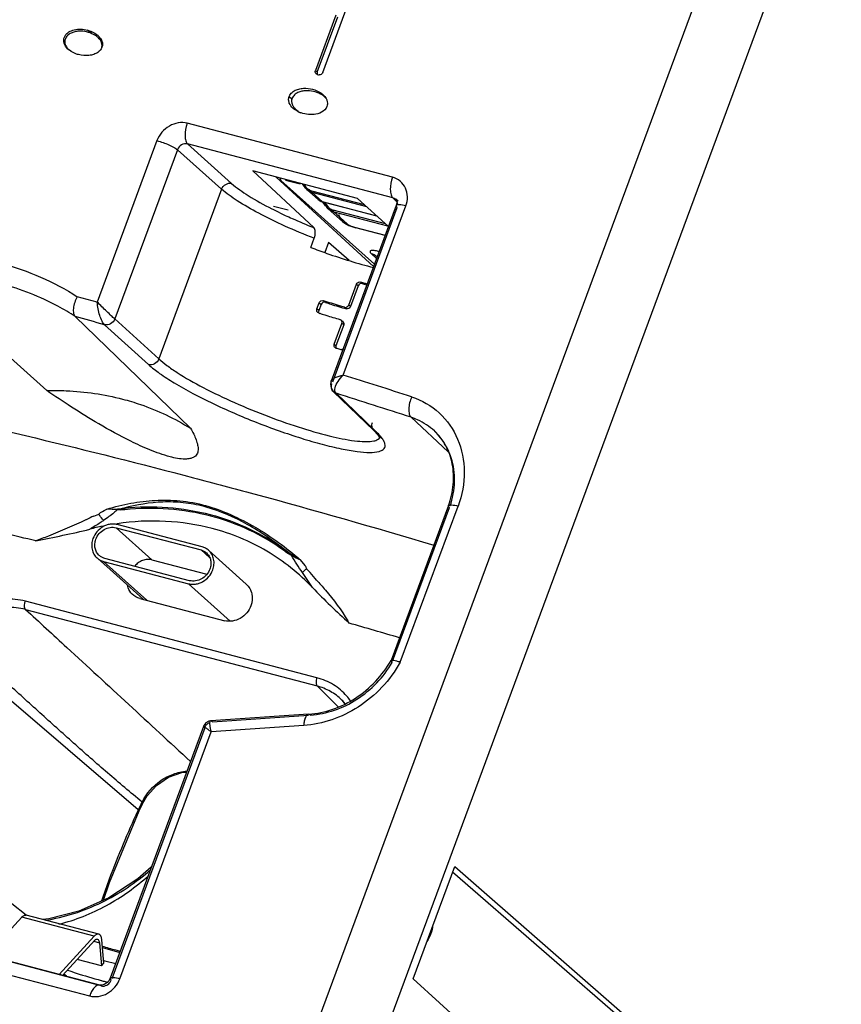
# Model space of a CAD drawing. Header units: inches. Extents: x 0 to 17, y 0 to 11.
# Tile 26 of 35: x 14.5 to 15.4, y 4.7 to 5.8. Entities that reach past the tile are written whole.
import ezdxf

# ---------------------------------------------------------------- set-up
doc = ezdxf.new("R2010")
doc.units = ezdxf.units.IN
doc.header["$LTSCALE"] = 0.935
doc.header["$MEASUREMENT"] = 0
doc.layers.get('0').update_dxf_attribs({"linetype": 'CONTINUOUS'})

msp = doc.modelspace()

# ---------------------------------------------------------------- linework, layer by layer
at = {"color": 6, "linetype": 'Continuous'}
for p, q in [((15.6573, 6.8921), (14.7917, 4.5528)), ((15.73, 6.8597), (14.8505, 4.4826)), ((14.8275, 5.7562), (14.8819, 5.9033)), ((14.8431, 5.8239), (14.8189, 5.7585)), ((14.8211, 5.7566), (14.8453, 5.822)), ((14.5542, 5.8023), (14.5494, 5.8063)), ((14.5581, 5.8027), (14.5613, 5.8003)), ((14.5262, 5.7838), (14.5245, 5.7857)), ((14.5301, 5.781), (14.5275, 5.7828)), ((14.8211, 5.7566), (14.8189, 5.7585)), ((14.821, 5.7539), (14.8198, 5.7546)), ((14.821, 5.7539), (14.8227, 5.7535)), ((14.8246, 5.7535), (14.8231, 5.7534)), ((14.7878, 5.7278), (14.7911, 5.7249)), ((14.8273, 5.7304), (14.8298, 5.7279)), ((14.8298, 5.7279), (14.8311, 5.7261)), ((14.9101, 5.6322), (14.6673, 5.696)), ((14.6315, 5.6755), (14.5608, 5.4845)), ((14.6556, 5.6648), (14.5815, 5.4645)), ((14.7079, 5.618), (14.6556, 5.6648)), ((14.6676, 5.6716), (14.7198, 5.6249)), ((14.9104, 5.6078), (14.6676, 5.6716)), ((14.8686, 5.6072), (14.7447, 5.6397)), ((14.8168, 5.5727), (14.7447, 5.6397)), ((14.7725, 5.6324), (14.8877, 5.5268)), ((14.7786, 5.6268), (14.777, 5.6312)), ((14.8887, 5.5295), (14.778, 5.6285)), ((14.7836, 5.6289), (14.8008, 5.6244)), ((14.7079, 5.618), (14.6337, 5.4173)), ((14.803, 5.6244), (14.8039, 5.6232)), ((14.8033, 5.6244), (14.8063, 5.6201)), ((14.8039, 5.6232), (14.8077, 5.6187)), ((14.805, 5.6237), (14.8077, 5.6204)), ((14.8068, 5.6196), (14.8086, 5.6178)), ((14.8077, 5.6187), (14.8086, 5.6178)), ((14.8086, 5.6178), (14.822, 5.6058)), ((14.8087, 5.6177), (14.8105, 5.6163)), ((14.812, 5.6154), (14.815, 5.6141)), ((14.8141, 5.6163), (14.8766, 5.5999)), ((14.8143, 5.6154), (14.8141, 5.6163)), ((14.815, 5.6141), (14.8143, 5.6154)), ((14.8796, 5.5972), (14.815, 5.6141)), ((14.815, 5.6141), (14.8273, 5.6032)), ((14.8208, 5.6072), (14.822, 5.6058)), ((14.822, 5.6058), (14.8257, 5.6036)), ((14.822, 5.6058), (14.8233, 5.6048)), ((14.8233, 5.6048), (14.8242, 5.6043)), ((14.8242, 5.6043), (14.8266, 5.6034)), ((14.8257, 5.6036), (14.8278, 5.6029)), ((14.8686, 5.6072), (14.9052, 5.5738)), ((14.9149, 5.6036), (14.9104, 5.6078)), ((14.9138, 5.606), (14.9138, 5.606)), ((14.9167, 5.6039), (14.9141, 5.6063)), ((14.9155, 5.6036), (14.9143, 5.6054)), ((14.7691, 5.594), (14.7832, 5.5871)), ((14.7694, 5.5981), (14.7865, 5.5936)), ((14.8915, 5.5863), (14.8273, 5.6032)), ((14.8278, 5.6029), (14.8273, 5.6032)), ((14.8276, 5.603), (14.8293, 5.6005)), ((14.8917, 5.5861), (14.8278, 5.6029)), ((14.8308, 5.5985), (14.8282, 5.6024)), ((14.8292, 5.6026), (14.831, 5.6002)), ((14.8293, 5.6005), (14.833, 5.596)), ((14.831, 5.6002), (14.8335, 5.5974)), ((14.8341, 5.595), (14.8324, 5.5967)), ((14.833, 5.596), (14.8341, 5.595)), ((14.8509, 5.58), (14.8341, 5.595)), ((14.8356, 5.5938), (14.8341, 5.595)), ((14.8405, 5.5914), (14.8374, 5.5926)), ((14.9144, 5.5987), (14.8375, 5.391)), ((14.8393, 5.3903), (14.9156, 5.5965)), ((14.8396, 5.5935), (14.9014, 5.5773)), ((14.8398, 5.5926), (14.8396, 5.5935)), ((14.8405, 5.5914), (14.8398, 5.5926)), ((14.8518, 5.3982), (14.9258, 5.5982)), ((14.8405, 5.5914), (14.9043, 5.5746)), ((14.8566, 5.5769), (14.8405, 5.5914)), ((14.8602, 5.5748), (14.8625, 5.5739)), ((14.8642, 5.573), (14.8666, 5.5723)), ((14.865, 5.5732), (14.9014, 5.5636)), ((14.865, 5.5732), (14.8666, 5.5723)), ((14.9012, 5.5632), (14.8666, 5.5723)), ((14.8134, 5.5491), (14.8175, 5.56)), ((14.8344, 5.5552), (14.8299, 5.5432)), ((14.8589, 5.5336), (14.8344, 5.5552)), ((14.8851, 5.5417), (14.8912, 5.5362)), ((14.8915, 5.5383), (14.8915, 5.5383)), ((14.5012, 5.3798), (14.3498, 5.5159)), ((14.8582, 5.481), (14.8673, 5.5056)), ((14.8694, 5.5037), (14.8603, 5.4791)), ((14.8673, 5.5056), (14.8694, 5.5037)), ((14.8742, 5.5063), (14.8721, 5.5082)), ((14.5608, 5.4845), (14.5371, 5.4909)), ((14.8206, 5.4764), (14.8232, 5.4836)), ((14.8228, 5.4744), (14.8206, 5.4764)), ((14.8255, 5.4817), (14.8228, 5.4744)), ((14.8232, 5.4836), (14.8255, 5.4817)), ((14.8306, 5.4841), (14.8284, 5.486)), ((14.8554, 5.4765), (14.8533, 5.4784)), ((14.8603, 5.4791), (14.8582, 5.481)), ((14.5348, 5.4673), (14.6712, 5.3352)), ((14.5815, 5.4645), (14.6337, 5.4173)), ((14.8231, 5.4715), (14.8216, 5.4723)), ((14.8231, 5.4715), (14.8241, 5.4711)), ((14.8493, 5.4631), (14.8479, 5.4639)), ((14.6216, 5.4105), (14.5695, 5.4577)), ((14.8411, 5.4347), (14.8501, 5.4592)), ((14.8523, 5.4574), (14.8432, 5.4328)), ((14.8501, 5.4621), (14.8495, 5.4629)), ((14.8501, 5.462), (14.8514, 5.4612)), ((14.8523, 5.4574), (14.8501, 5.4592)), ((14.8503, 5.4622), (14.8514, 5.4613)), ((14.8432, 5.4328), (14.8411, 5.4347)), ((14.8432, 5.4301), (14.8419, 5.4309)), ((14.8513, 5.4283), (14.8501, 5.4283)), ((14.8375, 5.391), (14.8375, 5.391)), ((14.8433, 5.3766), (14.8402, 5.3784)), ((14.8881, 5.3324), (14.8402, 5.3784)), ((14.8433, 5.3766), (14.8887, 5.333)), ((14.932, 5.3482), (14.9759, 5.3072)), ((14.8912, 5.3306), (14.8881, 5.3324)), ((14.8887, 5.333), (14.8912, 5.3306)), ((14.9762, 5.2438), (14.9083, 5.0603)), ((14.9192, 5.0583), (14.9876, 5.2432)), ((14.5569, 5.2314), (14.5628, 5.2335)), ((14.5721, 5.2396), (14.5846, 5.2398)), ((14.5846, 5.2387), (14.5721, 5.2396)), ((14.5846, 5.2398), (14.5846, 5.2387)), ((14.5923, 5.2408), (14.5933, 5.2388)), ((14.9101, 5.0596), (14.9774, 5.2415)), ((14.5844, 5.2223), (14.5839, 5.2222)), ((14.5845, 5.2214), (14.5839, 5.2213)), ((14.7901, 5.1858), (14.7837, 5.1905)), ((14.801, 5.1795), (14.7901, 5.1858)), ((14.7901, 5.1858), (14.7905, 5.1846)), ((14.801, 5.1795), (14.8064, 5.1728)), ((14.8154, 5.1467), (14.8035, 5.1644)), ((14.8083, 5.1689), (14.8128, 5.1645)), ((14.8207, 5.04), (14.4758, 5.1306)), ((14.6112, 5.1339), (14.7116, 5.1075)), ((14.476, 5.1209), (14.8208, 5.0303)), ((14.6094, 4.8837), (14.3823, 5.0785)), ((14.9083, 5.0604), (14.9083, 5.0603)), ((14.8208, 5.0303), (14.8456, 5.0058)), ((14.8208, 5.0303), (14.8456, 5.0058)), ((14.8501, 5.0136), (14.85, 5.0137)), ((14.85, 5.0137), (14.8535, 5.009)), ((14.8108, 4.9969), (14.6951, 4.989)), ((14.697, 4.988), (14.8108, 4.9958)), ((14.8132, 4.9959), (14.8108, 4.9969)), ((14.6864, 4.9825), (14.5761, 4.6846)), ((14.6879, 4.9809), (14.578, 4.6839)), ((14.5876, 4.684), (14.6956, 4.976)), ((14.6864, 4.9825), (14.6879, 4.9809)), ((14.805, 4.9835), (14.6956, 4.976)), ((14.4768, 4.7592), (14.3138, 4.8871)), ((14.6091, 4.8829), (14.6094, 4.8837)), ((14.6091, 4.8829), (14.6094, 4.8837)), ((14.6147, 4.8917), (14.6147, 4.8917)), ((14.9344, 4.6837), (14.9836, 4.8167)), ((14.9836, 4.8167), (15.4404, 4.418)), ((15.4284, 4.4212), (14.9811, 4.8101)), ((14.5639, 4.6764), (14.321, 4.7401)), ((14.5637, 4.6759), (14.3227, 4.7393)), ((14.3089, 4.7273), (14.5518, 4.6636)), ((14.5672, 4.7208), (14.5877, 4.7151)), ((14.5686, 4.7056), (14.5697, 4.7053)), ((14.5697, 4.7053), (14.5827, 4.7018)), ((14.5215, 4.6898), (14.5245, 4.6872)), ((14.5243, 4.6867), (14.5245, 4.6872)), ((15.3867, 4.2728), (14.9344, 4.6837)), ((14.5655, 4.6755), (14.5639, 4.6764))]:
    msp.add_line(p, q, dxfattribs=at)
at = {"color": 7, "linetype": 'Continuous'}
for p, q in [((14.5594, 5.7994), (14.5566, 5.8011)), ((14.5625, 5.7969), (14.5661, 5.7938)), ((14.8315, 5.7254), (14.8293, 5.7276)), ((14.7938, 5.7143), (14.7955, 5.7125)), ((14.7983, 5.71), (14.7955, 5.7125)), ((14.6849, 5.1948), (14.5845, 5.2212)), ((14.5831, 5.2176), (14.6836, 5.1912)), ((14.6255, 5.1795), (14.5831, 5.2176)), ((14.6836, 5.1912), (14.694, 5.1818)), ((14.737, 5.1509), (14.6927, 5.1907)), ((14.6151, 5.1329), (14.5606, 5.1818)), ((14.5683, 5.1777), (14.6687, 5.1513)), ((14.6195, 5.1317), (14.5683, 5.1777)), ((14.6701, 5.1549), (14.5697, 5.1813)), ((14.6255, 5.1795), (14.6905, 5.1625)), ((14.7181, 5.107), (14.6687, 5.1513)), ((14.43, 4.7115), (14.4715, 4.7568)), ((14.5573, 4.7342), (14.4715, 4.7568)), ((14.5626, 4.7366), (14.4767, 4.7592)), ((14.5573, 4.7342), (14.5159, 4.689)), ((14.5611, 4.7309), (14.5619, 4.7304)), ((14.564, 4.7358), (14.5626, 4.7366)), ((14.5688, 4.7024), (14.5663, 4.7298)), ((14.5198, 4.6879), (14.5578, 4.7294)), ((14.5568, 4.7283), (14.5634, 4.7266)), ((14.5634, 4.7266), (14.5659, 4.6992)), ((14.5659, 4.6992), (14.5371, 4.7068)), ((14.5659, 4.6992), (14.5688, 4.7024))]:
    msp.add_line(p, q, dxfattribs=at)
at = {"color": 6, "linetype": 'Continuous'}
for points in [[(14.9138, 5.606), (14.9141, 5.6056), (14.9148, 5.6041), (14.915, 5.6015), (14.9144, 5.5987)], [(14.8509, 5.58), (14.8536, 5.5779), (14.8584, 5.5752), (14.8642, 5.573)], [(14.8375, 5.391), (14.8368, 5.3876), (14.8374, 5.3828), (14.8398, 5.3788), (14.8402, 5.3784)], [(14.8881, 5.3324), (14.8926, 5.3276), (14.895, 5.324), (14.8952, 5.3235)], [(14.6951, 4.989), (14.6929, 4.9886), (14.6893, 4.9867), (14.6868, 4.9835), (14.6864, 4.9825)], [(14.6147, 4.8917), (14.6199, 4.9002), (14.6311, 4.9127), (14.6451, 4.9223), (14.6607, 4.9279), (14.6663, 4.9283)], [(14.5683, 4.777), (14.5753, 4.7978), (14.6103, 4.8824)], [(14.6103, 4.8824), (14.6111, 4.884), (14.6142, 4.8907), (14.6147, 4.8917)], [(14.6248, 4.8161), (14.6088, 4.802), (14.5745, 4.7798), (14.539, 4.764), (14.5036, 4.7547), (14.4965, 4.754)], [(14.5761, 4.6846), (14.5748, 4.6819), (14.5723, 4.6791), (14.5692, 4.6771), (14.5661, 4.6762), (14.5639, 4.6764)]]:
    msp.add_lwpolyline(points, dxfattribs=at)
at = {"color": 7, "linetype": 'Continuous'}
msp.add_arc((14.5459, 5.7803), 0.0235, 49.313, 54.6689, dxfattribs=at)
at = {"color": 6, "linetype": 'Continuous'}
for centre, radius, start, end in [((14.547, 5.7837), 0.0219, 45.3895, 49.3917), ((14.5415, 5.8004), 0.0225, 227.283, 229.5574), ((14.5423, 5.8013), 0.0238, 229.5533, 231.38), ((14.8218, 5.7569), 0.00303, 221.5804, 228.8067), ((14.8236, 5.7566), 0.00324, 255.3284, 261.7822), ((14.8077, 5.7306), 0.0227, 227.2987, 229.6478), ((14.8126, 5.7379), 0.0315, 242.8802, 246.593), ((14.8271, 5.6378), 0.0273, 220.2825, 221.8723), ((14.8197, 5.6295), 0.0161, 235.3188, 241.5417), ((14.9087, 5.6006), 0.00745, 40.2342, 46.4516), ((14.9783, 6.0093), 0.4651, 243.0479, 243.2718), ((14.8317, 5.6199), 0.0173, 252.9987, 255.2898), ((14.8558, 5.6177), 0.0314, 217.4973, 219.7077), ((14.8529, 5.6153), 0.0277, 219.719, 222.123), ((14.8453, 5.6071), 0.0165, 233.9359, 241.2486), ((14.8736, 5.6056), 0.0336, 250.7984, 255.2195), ((14.88, 5.4858), 0.0602, 76.4799, 78.1645), ((15.0173, 6.0447), 0.5558, 254.8561, 255.347), ((15.0268, 6.0708), 0.5847, 254.8739, 255.1081), ((15.0226, 6.055), 0.5684, 255.1076, 255.4324), ((15.012, 6.0246), 0.535, 255.3485, 255.6003), ((11.6464, -5.04), 10.8971, 74.44034, 74.62965), ((14.8242, 5.4753), 0.00394, 221.3964, 228.4824), ((15.0424, 6.1427), 0.7061, 251.9889, 252.1209), ((14.8471, 5.4607), 0.00324, 41.7438, 48.5493), ((14.8493, 5.4588), 0.00324, 41.1707, 48.5206), ((14.844, 5.4332), 0.00317, 221.0946, 228.5236), ((14.9884, 5.9666), 0.5558, 254.8561, 255.347), ((14.9831, 5.9465), 0.535, 255.3485, 255.6003), ((12.5807, -1.8431), 7.5891, 71.94632, 72.58695), ((12.2342, -2.9284), 8.7052, 71.94636, 72.55935), ((14.8639, 5.2985), 0.042, 37.6831, 39.134), ((14.9096, 5.2786), 0.0731, 34.5685, 46.8184), ((14.9089, 5.2782), 0.0739, 32.3022, 34.5727), ((14.6422, 5.0711), 0.1773, 74.5186, 75.3228), ((14.6561, 5.0079), 0.2445, 113.9174, 116.3304), ((14.6301, 4.9126), 0.3131, 101.6065, 104.4193), ((14.6333, 4.9853), 0.2532, 53.4599, 54.129), ((14.6624, 5.033), 0.1997, 37.7735, 41.154), ((14.2105, 4.6475), 0.7933, 35.1885, 35.4111), ((12.4707, -3.2373), 8.677, 73.61579, 74.02481), ((14.807, 4.9706), 0.0609, 39.5182, 44.9454), ((14.8033, 4.9724), 0.0699, 35.3688, 41.0603), ((14.8129, 4.7952), 0.2218, 153.8338, 154.0524), ((15.1815, 4.623), 0.6286, 155.1887, 155.5065), ((14.9358, 4.7366), 0.3579, 154.6383, 155.1891), ((14.8454, 4.7795), 0.2579, 154.0626, 154.6297), ((14.7157, 5.234), 0.5722, 254.8006, 255.2809), ((14.7097, 5.2113), 0.5487, 255.2822, 255.5949)]:
    msp.add_arc(centre, radius, start, end, dxfattribs=at)
for points, knots in [([(14.5228, 5.7997), (14.525, 5.8033), (14.5319, 5.8069), (14.5414, 5.8077), (14.5468, 5.807), (14.5494, 5.8063)], [0, 0, 0, 0, 0.444165, 0.715637, 1, 1, 1, 1]), ([(14.5494, 5.8063), (14.5502, 5.8061), (14.5532, 5.8052), (14.5561, 5.8039), (14.5581, 5.8027)], [0, 0, 0, 0, 0.25676, 1, 1, 1, 1]), ([(14.5245, 5.7857), (14.5228, 5.7877), (14.5203, 5.7924), (14.5215, 5.7977), (14.5228, 5.7997)], [0, 0, 0, 0, 0.52553, 1, 1, 1, 1]), ([(14.5654, 5.7954), (14.5661, 5.7941), (14.5672, 5.7913), (14.567, 5.7869), (14.565, 5.7828), (14.5614, 5.7796), (14.5566, 5.7773), (14.5489, 5.7757), (14.5427, 5.7762), (14.5387, 5.7773)], [0, 0, 0, 0, 0.10971, 0.212054, 0.316013, 0.429832, 0.557339, 0.697961, 1, 1, 1, 1]), ([(14.5624, 5.7993), (14.5627, 5.799), (14.5638, 5.7978), (14.5648, 5.7965), (14.5654, 5.7954)], [0, 0, 0, 0, 0.260903, 1, 1, 1, 1]), ([(14.5387, 5.7773), (14.5379, 5.7775), (14.5349, 5.7784), (14.532, 5.7797), (14.5301, 5.781)], [0, 0, 0, 0, 0.25676, 1, 1, 1, 1]), ([(14.7878, 5.7278), (14.7885, 5.7297), (14.791, 5.733), (14.7962, 5.7359), (14.8018, 5.7374), (14.8092, 5.7378), (14.8182, 5.7362), (14.8247, 5.7327), (14.8273, 5.7304)], [0, 0, 0, 0, 0.132969, 0.265392, 0.394262, 0.519942, 0.763319, 1, 1, 1, 1]), ([(14.7923, 5.714), (14.7905, 5.7156), (14.7881, 5.7188), (14.7869, 5.7238), (14.7873, 5.7265), (14.7878, 5.7278)], [0, 0, 0, 0, 0.484572, 0.736521, 1, 1, 1, 1]), ([(14.8325, 5.723), (14.8327, 5.7225), (14.8333, 5.7202), (14.8331, 5.7177), (14.8324, 5.7161)], [0, 0, 0, 0, 0.24424, 1, 1, 1, 1]), ([(14.8324, 5.7161), (14.8314, 5.7131), (14.8264, 5.7084), (14.8174, 5.7061), (14.8084, 5.7063), (14.8027, 5.7079), (14.8001, 5.709)], [0, 0, 0, 0, 0.260087, 0.51514, 0.761058, 1, 1, 1, 1]), ([(14.6673, 5.696), (14.6639, 5.6969), (14.6564, 5.6972), (14.6457, 5.6933), (14.6368, 5.6859), (14.6328, 5.6791), (14.6315, 5.6755)], [0, 0, 0, 0, 0.237287, 0.486552, 0.743548, 1, 1, 1, 1]), ([(14.6673, 5.696), (14.6656, 5.6913), (14.6642, 5.6842), (14.665, 5.6758), (14.6666, 5.6725), (14.6676, 5.6716)], [0, 0, 0, 0, 0.58766, 0.834232, 1, 1, 1, 1]), ([(14.6315, 5.6755), (14.6363, 5.6742), (14.6432, 5.6718), (14.6511, 5.6679), (14.6544, 5.6658), (14.6556, 5.6648)], [0, 0, 0, 0, 0.562931, 0.824084, 1, 1, 1, 1]), ([(14.6676, 5.6716), (14.6653, 5.6722), (14.6599, 5.6713), (14.6565, 5.6672), (14.6556, 5.6648)], [0, 0, 0, 0, 0.487509, 1, 1, 1, 1]), ([(14.9101, 5.6322), (14.9084, 5.6276), (14.907, 5.6204), (14.9078, 5.612), (14.9094, 5.6087), (14.9104, 5.6078)], [0, 0, 0, 0, 0.58766, 0.834232, 1, 1, 1, 1]), ([(14.9258, 5.5982), (14.9271, 5.6017), (14.9284, 5.609), (14.9261, 5.6196), (14.9197, 5.6281), (14.9134, 5.6313), (14.9101, 5.6322)], [0, 0, 0, 0, 0.264046, 0.515101, 0.757147, 1, 1, 1, 1]), ([(14.7079, 5.618), (14.7088, 5.6204), (14.7122, 5.6245), (14.7175, 5.6255), (14.7198, 5.6249)], [0, 0, 0, 0, 0.515469, 1, 1, 1, 1]), ([(14.8175, 5.56), (14.8058, 5.5645), (14.7836, 5.5737), (14.7531, 5.5885), (14.7279, 5.6029), (14.7136, 5.613), (14.7079, 5.618)], [0, 0, 0, 0, 0.30134, 0.579505, 0.817061, 1, 1, 1, 1]), ([(14.7198, 5.6249), (14.7259, 5.6195), (14.7415, 5.6087), (14.7579, 5.5996), (14.7675, 5.5948)], [0, 0, 0, 0, 0.431126, 1, 1, 1, 1]), ([(14.8109, 5.6177), (14.8112, 5.6176), (14.8122, 5.617), (14.8133, 5.6165), (14.8141, 5.6163)], [0, 0, 0, 0, 0.260592, 1, 1, 1, 1]), ([(14.8204, 5.6093), (14.8204, 5.6092), (14.8202, 5.6084), (14.8205, 5.6077), (14.8208, 5.6072)], [0, 0, 0, 0, 0.198034, 1, 1, 1, 1]), ([(14.8364, 5.595), (14.8372, 5.5945), (14.8382, 5.5939), (14.8393, 5.5936), (14.8396, 5.5935)], [0, 0, 0, 0, 0.759784, 1, 1, 1, 1]), ([(14.9144, 5.5987), (14.9143, 5.5986), (14.9143, 5.5977), (14.9151, 5.597), (14.9156, 5.5965)], [0, 0, 0, 0, 0.177348, 1, 1, 1, 1]), ([(14.9258, 5.5982), (14.9233, 5.5989), (14.9198, 5.5996), (14.916, 5.5997), (14.9145, 5.5992), (14.9144, 5.5987)], [0, 0, 0, 0, 0.669732, 0.886, 1, 1, 1, 1]), ([(14.7832, 5.5871), (14.7859, 5.5859), (14.797, 5.5808), (14.8083, 5.5761), (14.8168, 5.5727)], [0, 0, 0, 0, 0.243774, 1, 1, 1, 1]), ([(14.8175, 5.56), (14.8184, 5.5625), (14.8192, 5.5668), (14.8181, 5.5715), (14.8168, 5.5727)], [0, 0, 0, 0, 0.600439, 1, 1, 1, 1]), ([(14.8566, 5.5769), (14.8568, 5.5768), (14.8579, 5.5759), (14.8592, 5.5753), (14.8602, 5.5748)], [0, 0, 0, 0, 0.185069, 1, 1, 1, 1]), ([(14.8134, 5.5491), (14.8197, 5.5467), (14.8441, 5.5378), (14.8689, 5.5301), (14.8876, 5.5254)], [0, 0, 0, 0, 0.258954, 1, 1, 1, 1]), ([(14.8924, 5.5447), (14.8914, 5.5449), (14.8897, 5.5452), (14.8874, 5.5455), (14.8856, 5.5455), (14.8843, 5.5453), (14.8834, 5.5447), (14.8834, 5.5437), (14.8841, 5.5427), (14.8847, 5.5421), (14.8851, 5.5417)], [0, 0, 0, 0, 0.224545, 0.411422, 0.556327, 0.658873, 0.726582, 0.78789, 0.875496, 1, 1, 1, 1]), ([(14.3468, 5.5409), (14.3805, 5.5422), (14.4476, 5.5357), (14.5096, 5.5086), (14.5371, 5.4909)], [0, 0, 0, 0, 0.507392, 1, 1, 1, 1]), ([(14.5348, 5.4673), (14.5282, 5.4717), (14.5008, 5.488), (14.4707, 5.4998), (14.4475, 5.5059)], [0, 0, 0, 0, 0.24851, 1, 1, 1, 1]), ([(14.8673, 5.5056), (14.8676, 5.5065), (14.869, 5.5082), (14.8712, 5.5085), (14.8721, 5.5082)], [0, 0, 0, 0, 0.511507, 1, 1, 1, 1]), ([(14.8742, 5.5063), (14.8733, 5.5066), (14.8711, 5.5063), (14.8697, 5.5046), (14.8694, 5.5037)], [0, 0, 0, 0, 0.488574, 1, 1, 1, 1]), ([(14.5371, 5.4909), (14.5348, 5.4866), (14.5324, 5.4799), (14.5324, 5.4716), (14.5337, 5.4683), (14.5348, 5.4673)], [0, 0, 0, 0, 0.592744, 0.827911, 1, 1, 1, 1]), ([(14.5695, 5.4577), (14.5682, 5.4589), (14.566, 5.4626), (14.5636, 5.469), (14.5617, 5.4766), (14.5611, 5.4819), (14.5608, 5.4845)], [0, 0, 0, 0, 0.184075, 0.438153, 0.721616, 1, 1, 1, 1]), ([(14.5815, 5.4645), (14.5801, 5.4658), (14.577, 5.4687), (14.57, 5.4753), (14.5644, 5.4807), (14.5608, 5.4845)], [0, 0, 0, 0, 0.191429, 0.451747, 1, 1, 1, 1]), ([(14.8232, 5.4836), (14.8236, 5.4846), (14.8252, 5.4863), (14.8275, 5.4863), (14.8284, 5.486)], [0, 0, 0, 0, 0.498743, 1, 1, 1, 1]), ([(14.8306, 5.4841), (14.8297, 5.4844), (14.8274, 5.4843), (14.8258, 5.4826), (14.8255, 5.4817)], [0, 0, 0, 0, 0.501054, 1, 1, 1, 1]), ([(14.8533, 5.4784), (14.8513, 5.479), (14.8429, 5.4814), (14.8347, 5.484), (14.8284, 5.486)], [0, 0, 0, 0, 0.244866, 1, 1, 1, 1]), ([(14.8306, 5.4841), (14.8327, 5.4834), (14.841, 5.4807), (14.8492, 5.4783), (14.8554, 5.4765)], [0, 0, 0, 0, 0.254575, 1, 1, 1, 1]), ([(14.8533, 5.4784), (14.8543, 5.4781), (14.8564, 5.4784), (14.8578, 5.4801), (14.8582, 5.481)], [0, 0, 0, 0, 0.490929, 1, 1, 1, 1]), ([(14.8603, 5.4791), (14.86, 5.4782), (14.8586, 5.4765), (14.8564, 5.4762), (14.8554, 5.4765)], [0, 0, 0, 0, 0.509448, 1, 1, 1, 1]), ([(14.5815, 5.4645), (14.5806, 5.4622), (14.5772, 5.458), (14.5718, 5.4571), (14.5695, 5.4577)], [0, 0, 0, 0, 0.5159, 1, 1, 1, 1]), ([(14.8256, 5.4706), (14.8275, 5.47), (14.8349, 5.4677), (14.8424, 5.4655), (14.8479, 5.4639)], [0, 0, 0, 0, 0.254343, 1, 1, 1, 1]), ([(14.6337, 5.4173), (14.6328, 5.4149), (14.6293, 5.4108), (14.6239, 5.4099), (14.6216, 5.4105)], [0, 0, 0, 0, 0.515673, 1, 1, 1, 1]), ([(14.6337, 5.4173), (14.6367, 5.4146), (14.6437, 5.409), (14.6609, 5.3972), (14.6875, 5.3822), (14.7238, 5.3649), (14.7631, 5.3488), (14.802, 5.3353), (14.837, 5.3254), (14.8625, 5.3203), (14.8786, 5.3192), (14.8851, 5.3196), (14.8878, 5.3202)], [0, 0, 0, 0, 0.044331, 0.097478, 0.226255, 0.376154, 0.534634, 0.688187, 0.823746, 0.930144, 0.969887, 1, 1, 1, 1]), ([(14.6216, 5.4105), (14.6257, 5.4068), (14.6356, 5.3992), (14.6601, 5.3834), (14.6981, 5.3636), (14.7399, 5.3455), (14.7755, 5.3322), (14.8015, 5.3235), (14.826, 5.3163), (14.848, 5.311), (14.8669, 5.3076), (14.8819, 5.3063), (14.892, 5.3069), (14.8976, 5.3089), (14.9002, 5.3109), (14.9015, 5.3137), (14.9012, 5.317), (14.8997, 5.3205), (14.8981, 5.3229), (14.8971, 5.3241)], [0, 0, 0, 0, 0.052482, 0.117439, 0.276554, 0.457491, 0.548776, 0.636541, 0.717889, 0.790159, 0.8511, 0.899037, 0.93314, 0.945336, 0.955055, 0.963708, 0.973203, 0.98504, 1, 1, 1, 1]), ([(14.8375, 5.391), (14.8378, 5.3919), (14.8393, 5.3935), (14.8441, 5.3963), (14.8486, 5.3975), (14.8518, 5.3982)], [0, 0, 0, 0, 0.166265, 0.39361, 1, 1, 1, 1]), ([(14.8422, 5.3831), (14.8428, 5.3858), (14.8456, 5.3913), (14.8495, 5.3959), (14.8518, 5.3982)], [0, 0, 0, 0, 0.458615, 1, 1, 1, 1]), ([(14.1733, 5.3932), (14.2154, 5.3846), (14.3834, 5.3495), (14.5504, 5.3094), (14.6748, 5.2767)], [0, 0, 0, 0, 0.250571, 1, 1, 1, 1]), ([(14.8384, 5.3878), (14.838, 5.3882), (14.8372, 5.3892), (14.8373, 5.3905), (14.8375, 5.391)], [0, 0, 0, 0, 0.521241, 1, 1, 1, 1]), ([(14.8402, 5.3784), (14.839, 5.3795), (14.8374, 5.3827), (14.8378, 5.3862), (14.8384, 5.3878)], [0, 0, 0, 0, 0.484659, 1, 1, 1, 1]), ([(14.842, 5.3791), (14.8419, 5.3794), (14.8418, 5.3808), (14.8419, 5.3821), (14.8422, 5.3831)], [0, 0, 0, 0, 0.225307, 1, 1, 1, 1]), ([(14.5012, 5.3798), (14.5088, 5.38), (14.5389, 5.3798), (14.569, 5.3754), (14.5907, 5.3697)], [0, 0, 0, 0, 0.2535, 1, 1, 1, 1]), ([(14.6469, 5.3015), (14.6387, 5.3036), (14.623, 5.3093), (14.5948, 5.3223), (14.5639, 5.3393), (14.531, 5.3596), (14.5108, 5.3732), (14.5012, 5.3798)], [0, 0, 0, 0, 0.1525, 0.300483, 0.560399, 0.789606, 1, 1, 1, 1]), ([(14.8433, 5.3766), (14.8428, 5.3771), (14.8422, 5.3779), (14.842, 5.3789), (14.842, 5.3791)], [0, 0, 0, 0, 0.735058, 1, 1, 1, 1]), ([(14.9326, 5.3723), (14.9307, 5.3678), (14.9289, 5.3609), (14.9295, 5.3525), (14.9309, 5.3492), (14.932, 5.3482)], [0, 0, 0, 0, 0.589526, 0.826729, 1, 1, 1, 1]), ([(14.9326, 5.3723), (14.9446, 5.3684), (14.9673, 5.3554), (14.9898, 5.3229), (14.9975, 5.2832), (14.9924, 5.2561), (14.9876, 5.2432)], [0, 0, 0, 0, 0.242037, 0.484378, 0.735927, 1, 1, 1, 1]), ([(14.5907, 5.3697), (14.5979, 5.3679), (14.6259, 5.3594), (14.6526, 5.3468), (14.6711, 5.3352)], [0, 0, 0, 0, 0.252474, 1, 1, 1, 1]), ([(14.9596, 5.332), (14.9537, 5.3374), (14.9446, 5.3435), (14.9346, 5.3474), (14.932, 5.3482)], [0, 0, 0, 0, 0.747297, 1, 1, 1, 1]), ([(14.8881, 5.3324), (14.8869, 5.3336), (14.8853, 5.3368), (14.8857, 5.3403), (14.8863, 5.3419)], [0, 0, 0, 0, 0.50106, 1, 1, 1, 1]), ([(14.6712, 5.3352), (14.6725, 5.3329), (14.6749, 5.3285), (14.6778, 5.3219), (14.6797, 5.3156), (14.6804, 5.3098), (14.6793, 5.3051), (14.6769, 5.3021), (14.674, 5.3002), (14.6699, 5.299), (14.6606, 5.2983), (14.6527, 5.2999), (14.6469, 5.3015)], [0, 0, 0, 0, 0.118012, 0.226793, 0.325116, 0.412497, 0.492182, 0.533903, 0.582115, 0.643478, 0.727018, 1, 1, 1, 1]), ([(14.8878, 5.3202), (14.8886, 5.3204), (14.8913, 5.3211), (14.894, 5.3225), (14.895, 5.3241)], [0, 0, 0, 0, 0.309572, 1, 1, 1, 1]), ([(14.8965, 5.325), (14.8961, 5.3254), (14.8944, 5.3274), (14.8926, 5.3292), (14.8912, 5.3306)], [0, 0, 0, 0, 0.229254, 1, 1, 1, 1]), ([(14.9762, 5.2438), (14.9791, 5.2518), (14.983, 5.2681), (14.9819, 5.2927), (14.9743, 5.3148), (14.9649, 5.3269), (14.9596, 5.332)], [0, 0, 0, 0, 0.269566, 0.525378, 0.76728, 1, 1, 1, 1]), ([(14.9795, 5.3002), (14.979, 5.3017), (14.9769, 5.3078), (14.9739, 5.3136), (14.9714, 5.3177)], [0, 0, 0, 0, 0.252115, 1, 1, 1, 1]), ([(14.9781, 5.2433), (14.9813, 5.2525), (14.985, 5.2717), (14.9824, 5.2912), (14.9795, 5.3002)], [0, 0, 0, 0, 0.510426, 1, 1, 1, 1]), ([(14.4881, 5.202), (14.4634, 5.2079), (14.3643, 5.2312), (14.2648, 5.2528), (14.1899, 5.268)], [0, 0, 0, 0, 0.24967, 1, 1, 1, 1]), ([(14.6748, 5.2767), (14.6986, 5.2705), (14.7936, 5.2451), (14.8882, 5.2181), (14.9588, 5.1969)], [0, 0, 0, 0, 0.250304, 1, 1, 1, 1]), ([(14.5721, 5.2396), (14.5815, 5.2423), (14.6004, 5.2469), (14.6294, 5.2506), (14.6591, 5.2501), (14.679, 5.2467), (14.6889, 5.2437)], [0, 0, 0, 0, 0.248752, 0.492294, 0.739077, 1, 1, 1, 1]), ([(14.6871, 5.2426), (14.679, 5.2447), (14.6629, 5.2477), (14.6309, 5.2487), (14.6074, 5.2446), (14.5923, 5.2408)], [0, 0, 0, 0, 0.262438, 0.511354, 1, 1, 1, 1]), ([(14.5923, 5.2408), (14.6096, 5.2425), (14.644, 5.243), (14.6781, 5.2374), (14.6945, 5.2331)], [0, 0, 0, 0, 0.505374, 1, 1, 1, 1]), ([(14.6889, 5.2437), (14.699, 5.241), (14.7192, 5.2335), (14.7577, 5.2135), (14.7845, 5.194), (14.801, 5.1795)], [0, 0, 0, 0, 0.242459, 0.49331, 1, 1, 1, 1]), ([(14.6895, 5.2419), (14.6894, 5.242), (14.6891, 5.2426), (14.6889, 5.2432), (14.6889, 5.2437)], [0, 0, 0, 0, 0.211194, 1, 1, 1, 1]), ([(14.9774, 5.2415), (14.9772, 5.2417), (14.9766, 5.2423), (14.976, 5.2432), (14.9762, 5.2438)], [0, 0, 0, 0, 0.355529, 1, 1, 1, 1]), ([(14.9762, 5.2438), (14.9763, 5.2442), (14.9776, 5.2447), (14.9815, 5.2446), (14.985, 5.2439), (14.9876, 5.2432)], [0, 0, 0, 0, 0.10991, 0.313686, 1, 1, 1, 1]), ([(14.5684, 5.2261), (14.5679, 5.2267), (14.5658, 5.2289), (14.564, 5.2315), (14.5628, 5.2335)], [0, 0, 0, 0, 0.243298, 1, 1, 1, 1]), ([(14.5846, 5.2387), (14.5833, 5.2375), (14.5782, 5.2331), (14.5727, 5.2291), (14.5684, 5.2261)], [0, 0, 0, 0, 0.244543, 1, 1, 1, 1]), ([(14.5846, 5.2398), (14.5852, 5.2398), (14.5878, 5.24), (14.5904, 5.2404), (14.5923, 5.2408)], [0, 0, 0, 0, 0.255336, 1, 1, 1, 1]), ([(14.5933, 5.2388), (14.5926, 5.2388), (14.5897, 5.2385), (14.5868, 5.2384), (14.5846, 5.2387)], [0, 0, 0, 0, 0.246108, 1, 1, 1, 1]), ([(14.6951, 5.2312), (14.6788, 5.2355), (14.6448, 5.2411), (14.6105, 5.2405), (14.5933, 5.2388)], [0, 0, 0, 0, 0.494626, 1, 1, 1, 1]), ([(14.7837, 5.1905), (14.7695, 5.202), (14.7397, 5.2225), (14.7065, 5.2372), (14.6895, 5.2419)], [0, 0, 0, 0, 0.508545, 1, 1, 1, 1]), ([(14.6945, 5.2331), (14.7106, 5.2288), (14.7419, 5.2174), (14.7705, 5.2003), (14.7837, 5.1905)], [0, 0, 0, 0, 0.502977, 1, 1, 1, 1]), ([(14.7817, 5.1905), (14.7688, 5.1998), (14.741, 5.2162), (14.7107, 5.2271), (14.6951, 5.2312)], [0, 0, 0, 0, 0.497062, 1, 1, 1, 1]), ([(14.488, 5.202), (14.4932, 5.204), (14.5133, 5.2119), (14.5331, 5.2204), (14.5476, 5.2271)], [0, 0, 0, 0, 0.256919, 1, 1, 1, 1]), ([(14.5684, 5.2261), (14.5671, 5.2252), (14.5618, 5.2217), (14.5563, 5.2183), (14.5522, 5.2158)], [0, 0, 0, 0, 0.246328, 1, 1, 1, 1]), ([(14.6968, 5.2166), (14.6788, 5.2213), (14.6413, 5.227), (14.6033, 5.2251), (14.5844, 5.2223)], [0, 0, 0, 0, 0.493802, 1, 1, 1, 1]), ([(14.4881, 5.202), (14.4988, 5.2042), (14.5202, 5.2085), (14.5416, 5.2131), (14.5522, 5.2158)], [0, 0, 0, 0, 0.49929, 1, 1, 1, 1]), ([(14.8154, 5.1467), (14.7996, 5.1634), (14.7629, 5.1928), (14.7194, 5.2107), (14.6968, 5.2166)], [0, 0, 0, 0, 0.496946, 1, 1, 1, 1]), ([(14.7841, 5.1887), (14.7841, 5.1889), (14.7841, 5.1895), (14.784, 5.1901), (14.7837, 5.1905)], [0, 0, 0, 0, 0.290981, 1, 1, 1, 1]), ([(14.7905, 5.1846), (14.7899, 5.1849), (14.7877, 5.1861), (14.7856, 5.1876), (14.7841, 5.1887)], [0, 0, 0, 0, 0.234484, 1, 1, 1, 1]), ([(14.801, 5.1795), (14.8001, 5.1799), (14.7965, 5.1815), (14.7929, 5.1831), (14.7905, 5.1846)], [0, 0, 0, 0, 0.262787, 1, 1, 1, 1]), ([(14.8083, 5.169), (14.8078, 5.1685), (14.8062, 5.1671), (14.8046, 5.1656), (14.8035, 5.1644)], [0, 0, 0, 0, 0.292058, 1, 1, 1, 1]), ([(14.6023, 5.1388), (14.6001, 5.1409), (14.5978, 5.1445), (14.5967, 5.1484), (14.5965, 5.1494)], [0, 0, 0, 0, 0.744076, 1, 1, 1, 1]), ([(14.7368, 5.1508), (14.7402, 5.148), (14.7453, 5.1394), (14.7443, 5.1297), (14.7426, 5.1253)], [0, 0, 0, 0, 0.482799, 1, 1, 1, 1]), ([(14.8203, 5.1554), (14.8238, 5.1516), (14.8374, 5.1366), (14.8495, 5.1202), (14.857, 5.1072)], [0, 0, 0, 0, 0.255596, 1, 1, 1, 1]), ([(14.8154, 5.1467), (14.8223, 5.1393), (14.8367, 5.1253), (14.8515, 5.1116), (14.8588, 5.1046)], [0, 0, 0, 0, 0.50005, 1, 1, 1, 1]), ([(14.4758, 5.1306), (14.468, 5.1326), (14.4514, 5.1342), (14.4265, 5.129), (14.4033, 5.1169), (14.3902, 5.105), (14.3846, 5.0982)], [0, 0, 0, 0, 0.237847, 0.484981, 0.740262, 1, 1, 1, 1]), ([(14.476, 5.1209), (14.4755, 5.1213), (14.4749, 5.1226), (14.4746, 5.1259), (14.4752, 5.1287), (14.4758, 5.1306)], [0, 0, 0, 0, 0.174621, 0.41326, 1, 1, 1, 1]), ([(14.4759, 5.1208), (14.4688, 5.1227), (14.4536, 5.1242), (14.4309, 5.1195), (14.4098, 5.1084), (14.3978, 5.0976), (14.3926, 5.0914)], [0, 0, 0, 0, 0.237902, 0.484989, 0.740349, 1, 1, 1, 1]), ([(14.476, 5.1209), (14.4923, 5.1059), (14.5574, 5.046), (14.6224, 4.986), (14.6711, 4.941)], [0, 0, 0, 0, 0.250746, 1, 1, 1, 1]), ([(14.7426, 5.1253), (14.7415, 5.1222), (14.738, 5.1163), (14.7303, 5.1099), (14.7211, 5.1065), (14.7146, 5.1068), (14.7116, 5.1075)], [0, 0, 0, 0, 0.256451, 0.513445, 0.762709, 1, 1, 1, 1]), ([(14.8108, 4.9969), (14.8302, 4.9982), (14.8697, 5.0124), (14.8981, 5.0427), (14.9083, 5.0604)], [0, 0, 0, 0, 0.488296, 1, 1, 1, 1]), ([(14.868, 5.0146), (14.8765, 5.0201), (14.8922, 5.0331), (14.9045, 5.0494), (14.9096, 5.0582)], [0, 0, 0, 0, 0.499404, 1, 1, 1, 1]), ([(14.9192, 5.0583), (14.9132, 5.0477), (14.8986, 5.0278), (14.8796, 5.012), (14.8694, 5.0054)], [0, 0, 0, 0, 0.500489, 1, 1, 1, 1]), ([(14.9083, 5.0603), (14.9082, 5.06), (14.9086, 5.0591), (14.9092, 5.0586), (14.9096, 5.0582)], [0, 0, 0, 0, 0.353851, 1, 1, 1, 1]), ([(14.9192, 5.0583), (14.9178, 5.0588), (14.9154, 5.0597), (14.912, 5.0605), (14.9099, 5.0609), (14.9085, 5.0607), (14.9083, 5.0604)], [0, 0, 0, 0, 0.38921, 0.695995, 0.899761, 1, 1, 1, 1]), ([(14.6138, 4.893), (14.6001, 4.9043), (14.5729, 4.9273), (14.5328, 4.9627), (14.493, 4.9986), (14.4665, 5.0226), (14.4534, 5.0347)], [0, 0, 0, 0, 0.24909, 0.499329, 0.749769, 1, 1, 1, 1]), ([(14.8207, 5.04), (14.82, 5.0382), (14.8194, 5.0354), (14.8198, 5.032), (14.8204, 5.0307), (14.8208, 5.0303)], [0, 0, 0, 0, 0.586803, 0.825479, 1, 1, 1, 1]), ([(14.856, 5.0183), (14.8514, 5.0235), (14.8406, 5.0327), (14.8275, 5.0382), (14.8207, 5.04)], [0, 0, 0, 0, 0.497019, 1, 1, 1, 1]), ([(14.85, 5.0137), (14.846, 5.0177), (14.8369, 5.0245), (14.8263, 5.0288), (14.8208, 5.0302)], [0, 0, 0, 0, 0.496846, 1, 1, 1, 1]), ([(14.8132, 4.9959), (14.8227, 4.9966), (14.8421, 5.0006), (14.8597, 5.0092), (14.868, 5.0146)], [0, 0, 0, 0, 0.492555, 1, 1, 1, 1]), ([(14.8694, 5.0054), (14.8597, 4.9991), (14.8389, 4.989), (14.8163, 4.9843), (14.805, 4.9835)], [0, 0, 0, 0, 0.507446, 1, 1, 1, 1]), ([(14.6951, 4.989), (14.6948, 4.989), (14.6943, 4.9887), (14.6939, 4.9878), (14.6937, 4.9867), (14.6937, 4.9843), (14.6943, 4.9807), (14.6951, 4.9777), (14.6956, 4.976)], [0, 0, 0, 0, 0.050625, 0.113259, 0.200341, 0.314308, 0.617152, 1, 1, 1, 1]), ([(14.697, 4.988), (14.6969, 4.9882), (14.6963, 4.9886), (14.6956, 4.989), (14.6951, 4.989)], [0, 0, 0, 0, 0.322106, 1, 1, 1, 1]), ([(14.8108, 4.9969), (14.809, 4.9968), (14.8067, 4.9933), (14.8056, 4.9886), (14.8051, 4.9853), (14.805, 4.9835)], [0, 0, 0, 0, 0.355361, 0.647265, 1, 1, 1, 1]), ([(14.6956, 4.976), (14.6944, 4.9769), (14.6926, 4.9783), (14.6904, 4.9799), (14.6891, 4.9808), (14.688, 4.9815), (14.6872, 4.9821), (14.6868, 4.9823), (14.6864, 4.9825), (14.6864, 4.9825)], [0, 0, 0, 0, 0.406599, 0.578882, 0.725282, 0.842916, 0.929141, 0.981742, 1, 1, 1, 1]), ([(14.6138, 4.893), (14.6189, 4.903), (14.6306, 4.9163), (14.6504, 4.9267), (14.6613, 4.9291), (14.6667, 4.9296)], [0, 0, 0, 0, 0.505572, 0.756274, 1, 1, 1, 1]), ([(14.6147, 4.8917), (14.6147, 4.8918), (14.6144, 4.8924), (14.6141, 4.8928), (14.6138, 4.893)], [0, 0, 0, 0, 0.332684, 1, 1, 1, 1]), ([(14.5662, 4.7763), (14.5693, 4.7853), (14.5822, 4.8214), (14.5972, 4.8567), (14.6091, 4.8829)], [0, 0, 0, 0, 0.249194, 1, 1, 1, 1]), ([(14.6103, 4.8824), (14.6104, 4.8825), (14.6101, 4.8831), (14.6097, 4.8834), (14.6094, 4.8837)], [0, 0, 0, 0, 0.334886, 1, 1, 1, 1]), ([(14.4991, 4.7531), (14.5221, 4.7566), (14.5673, 4.7711), (14.6064, 4.7977), (14.6241, 4.813)], [0, 0, 0, 0, 0.499025, 1, 1, 1, 1]), ([(14.5153, 4.7485), (14.5349, 4.7533), (14.5732, 4.7684), (14.6063, 4.7924), (14.6215, 4.8058)], [0, 0, 0, 0, 0.499638, 1, 1, 1, 1]), ([(14.9573, 4.7455), (14.9571, 4.7439), (14.9561, 4.7378), (14.9535, 4.7319), (14.9508, 4.7281)], [0, 0, 0, 0, 0.252873, 1, 1, 1, 1]), ([(14.9509, 4.7284), (14.9525, 4.7307), (14.955, 4.7359), (14.9564, 4.7415), (14.9569, 4.7444)], [0, 0, 0, 0, 0.478876, 1, 1, 1, 1]), ([(14.5881, 4.7163), (14.5864, 4.7167), (14.5794, 4.7186), (14.5723, 4.7205), (14.5671, 4.7221)], [0, 0, 0, 0, 0.243369, 1, 1, 1, 1]), ([(14.5257, 4.6941), (14.5291, 4.6929), (14.5423, 4.6885), (14.5556, 4.6845), (14.5656, 4.6818)], [0, 0, 0, 0, 0.257096, 1, 1, 1, 1]), ([(14.5518, 4.6636), (14.5552, 4.6627), (14.5627, 4.6624), (14.5734, 4.6662), (14.5823, 4.6737), (14.5863, 4.6804), (14.5876, 4.684)], [0, 0, 0, 0, 0.237287, 0.486552, 0.743548, 1, 1, 1, 1]), ([(14.5774, 4.6824), (14.5772, 4.6826), (14.5766, 4.6831), (14.5759, 4.6841), (14.5761, 4.6846)], [0, 0, 0, 0, 0.340564, 1, 1, 1, 1]), ([(14.5761, 4.6846), (14.5763, 4.685), (14.5777, 4.6856), (14.5815, 4.6854), (14.585, 4.6847), (14.5876, 4.684)], [0, 0, 0, 0, 0.114, 0.330269, 1, 1, 1, 1]), ([(14.5638, 4.6764), (14.5615, 4.677), (14.5573, 4.6739), (14.5541, 4.6689), (14.5524, 4.6654), (14.5518, 4.6636)], [0, 0, 0, 0, 0.384557, 0.680679, 1, 1, 1, 1]), ([(14.569, 4.6753), (14.5696, 4.6754), (14.572, 4.6761), (14.5742, 4.6776), (14.5754, 4.6791)], [0, 0, 0, 0, 0.244657, 1, 1, 1, 1])]:
    msp.add_open_spline(points, degree=3, knots=knots, dxfattribs=at)
at = {"color": 7, "linetype": 'Continuous'}
for points, knots in [([(14.5566, 5.8011), (14.554, 5.8025), (14.5483, 5.8046), (14.5406, 5.8053), (14.5344, 5.8044), (14.5298, 5.8029), (14.5256, 5.8002), (14.5236, 5.7974), (14.5231, 5.7959)], [0, 0, 0, 0, 0.237539, 0.481732, 0.607569, 0.736365, 0.868138, 1, 1, 1, 1]), ([(14.5231, 5.7959), (14.5227, 5.7948), (14.5223, 5.7926), (14.5229, 5.7893), (14.5243, 5.7864), (14.5256, 5.7847), (14.5264, 5.784)], [0, 0, 0, 0, 0.262337, 0.513867, 0.758484, 1, 1, 1, 1]), ([(14.5664, 5.7862), (14.5667, 5.7873), (14.5666, 5.7897), (14.5655, 5.793), (14.5636, 5.7958), (14.562, 5.7973), (14.5611, 5.7981)], [0, 0, 0, 0, 0.260013, 0.51039, 0.755985, 1, 1, 1, 1]), ([(14.8248, 5.7307), (14.8222, 5.7321), (14.8164, 5.7342), (14.8088, 5.7348), (14.8026, 5.734), (14.798, 5.7325), (14.7938, 5.7298), (14.7918, 5.727), (14.7912, 5.7255)], [0, 0, 0, 0, 0.2376, 0.481829, 0.607668, 0.736449, 0.868188, 1, 1, 1, 1]), ([(14.7912, 5.7255), (14.7908, 5.7242), (14.7904, 5.7216), (14.7911, 5.7191), (14.7916, 5.7179)], [0, 0, 0, 0, 0.511437, 1, 1, 1, 1]), ([(14.7916, 5.7179), (14.7917, 5.7176), (14.7923, 5.7163), (14.7931, 5.7151), (14.7938, 5.7143)], [0, 0, 0, 0, 0.252138, 1, 1, 1, 1]), ([(14.7955, 5.7125), (14.7968, 5.7113), (14.7987, 5.7099), (14.8008, 5.7088), (14.8014, 5.7085)], [0, 0, 0, 0, 0.748778, 1, 1, 1, 1]), ([(14.5845, 5.2212), (14.5831, 5.2216), (14.5803, 5.222), (14.5759, 5.2218), (14.5716, 5.2207), (14.5661, 5.2181), (14.5601, 5.2131), (14.5569, 5.2077), (14.5558, 5.2048)], [0, 0, 0, 0, 0.117486, 0.237965, 0.361525, 0.487795, 0.744246, 1, 1, 1, 1]), ([(14.5592, 5.2039), (14.5601, 5.2063), (14.5628, 5.2108), (14.5687, 5.2158), (14.5748, 5.218), (14.5796, 5.2182), (14.582, 5.2179), (14.5831, 5.2176)], [0, 0, 0, 0, 0.256025, 0.512747, 0.761783, 0.88239, 1, 1, 1, 1]), ([(14.5558, 5.2048), (14.555, 5.2028), (14.5541, 5.1986), (14.5543, 5.1932), (14.5555, 5.1892), (14.5568, 5.1864), (14.5585, 5.1839), (14.5598, 5.1825), (14.5606, 5.1818)], [0, 0, 0, 0, 0.262344, 0.515412, 0.638849, 0.760389, 0.880556, 1, 1, 1, 1]), ([(14.5632, 5.1847), (14.562, 5.1858), (14.5598, 5.1885), (14.5581, 5.1934), (14.5578, 5.1987), (14.5586, 5.2022), (14.5592, 5.2039)], [0, 0, 0, 0, 0.239187, 0.483798, 0.737254, 1, 1, 1, 1]), ([(14.5697, 5.1813), (14.5685, 5.1816), (14.5662, 5.1825), (14.5641, 5.1839), (14.5632, 5.1847)], [0, 0, 0, 0, 0.503208, 1, 1, 1, 1]), ([(14.6836, 5.1912), (14.6848, 5.1909), (14.6871, 5.19), (14.6891, 5.1886), (14.69, 5.1877)], [0, 0, 0, 0, 0.503208, 1, 1, 1, 1]), ([(14.6927, 5.1907), (14.6916, 5.1917), (14.6891, 5.1934), (14.6863, 5.1945), (14.6849, 5.1948)], [0, 0, 0, 0, 0.496792, 1, 1, 1, 1]), ([(14.69, 5.1877), (14.6912, 5.1866), (14.6934, 5.184), (14.6952, 5.1791), (14.6954, 5.1738), (14.6946, 5.1702), (14.694, 5.1685)], [0, 0, 0, 0, 0.239187, 0.483798, 0.737254, 1, 1, 1, 1]), ([(14.6974, 5.1676), (14.6982, 5.1697), (14.6992, 5.1739), (14.6989, 5.1793), (14.6977, 5.1833), (14.6965, 5.1861), (14.6948, 5.1886), (14.6934, 5.19), (14.6927, 5.1907)], [0, 0, 0, 0, 0.262344, 0.515412, 0.638849, 0.760389, 0.880556, 1, 1, 1, 1]), ([(14.5606, 5.1818), (14.5617, 5.1808), (14.5641, 5.1791), (14.5669, 5.178), (14.5683, 5.1777)], [0, 0, 0, 0, 0.496792, 1, 1, 1, 1]), ([(14.6255, 5.1795), (14.6238, 5.18), (14.62, 5.1803), (14.6144, 5.1791), (14.6092, 5.1763), (14.6063, 5.1735), (14.6051, 5.172)], [0, 0, 0, 0, 0.237738, 0.484979, 0.74041, 1, 1, 1, 1]), ([(14.6687, 5.1513), (14.6701, 5.1509), (14.6729, 5.1505), (14.6773, 5.1507), (14.6816, 5.1518), (14.6872, 5.1544), (14.6932, 5.1594), (14.6964, 5.1648), (14.6974, 5.1676)], [0, 0, 0, 0, 0.117486, 0.237965, 0.361525, 0.487795, 0.744246, 1, 1, 1, 1]), ([(14.694, 5.1685), (14.6931, 5.1662), (14.6904, 5.1616), (14.6845, 5.1567), (14.6785, 5.1545), (14.6736, 5.1543), (14.6712, 5.1546), (14.6701, 5.1549)], [0, 0, 0, 0, 0.256025, 0.512747, 0.761783, 0.88239, 1, 1, 1, 1]), ([(14.4715, 4.7568), (14.4719, 4.7572), (14.4728, 4.758), (14.4741, 4.7589), (14.4755, 4.7593), (14.4763, 4.7593), (14.4767, 4.7592)], [0, 0, 0, 0, 0.307364, 0.571186, 0.79703, 1, 1, 1, 1]), ([(14.5626, 4.7366), (14.5622, 4.7367), (14.5613, 4.7368), (14.5599, 4.7363), (14.5586, 4.7355), (14.5578, 4.7347), (14.5573, 4.7342)], [0, 0, 0, 0, 0.20297, 0.428814, 0.692636, 1, 1, 1, 1]), ([(14.5578, 4.7294), (14.5581, 4.7297), (14.5586, 4.7302), (14.5596, 4.7308), (14.5605, 4.731), (14.5611, 4.7309)], [0, 0, 0, 0, 0.309167, 0.574974, 1, 1, 1, 1]), ([(14.5619, 4.7304), (14.5624, 4.73), (14.5631, 4.7287), (14.5633, 4.7274), (14.5634, 4.7266)], [0, 0, 0, 0, 0.430644, 1, 1, 1, 1]), ([(14.5663, 4.7298), (14.5661, 4.731), (14.5658, 4.7332), (14.5647, 4.7352), (14.564, 4.7358)], [0, 0, 0, 0, 0.569356, 1, 1, 1, 1])]:
    msp.add_open_spline(points, degree=3, knots=knots, dxfattribs=at)
at = {"color": 6, "linetype": 'Continuous'}
for points in [[(14.8187, 5.7565), (14.8186, 5.7572), (14.8187, 5.7579), (14.8189, 5.7585)], [(14.8195, 5.7549), (14.8191, 5.7553), (14.8188, 5.7559), (14.8187, 5.7565)], [(14.8211, 5.7566), (14.8207, 5.7557), (14.8207, 5.7547), (14.8211, 5.7538)], [(14.8275, 5.7562), (14.8273, 5.7556), (14.8269, 5.755), (14.8264, 5.7545)], [(14.8264, 5.7545), (14.8259, 5.7541), (14.8253, 5.7537), (14.8246, 5.7535)], [(14.8311, 5.7261), (14.8317, 5.7251), (14.8322, 5.7241), (14.8325, 5.723)], [(14.7982, 5.7099), (14.7964, 5.7108), (14.7946, 5.712), (14.793, 5.7133)], [(14.8077, 5.6204), (14.8087, 5.6194), (14.8098, 5.6185), (14.8109, 5.6177)], [(14.9138, 5.606), (14.9128, 5.6068), (14.9117, 5.6075), (14.9104, 5.6078)], [(14.9162, 5.6002), (14.9162, 5.6013), (14.916, 5.6025), (14.9155, 5.6036)], [(14.8335, 5.5974), (14.8344, 5.5965), (14.8353, 5.5956), (14.8364, 5.595)], [(14.8464, 5.588), (14.847, 5.585), (14.8486, 5.582), (14.8508, 5.58)], [(14.8509, 5.58), (14.8525, 5.5786), (14.8545, 5.5775), (14.8566, 5.5769)], [(14.8915, 5.5383), (14.8897, 5.5399), (14.8874, 5.5411), (14.8851, 5.5417)], [(14.8204, 5.4744), (14.8203, 5.4751), (14.8203, 5.4758), (14.8206, 5.4764)], [(14.8213, 5.4727), (14.8208, 5.4731), (14.8205, 5.4738), (14.8204, 5.4744)], [(14.8228, 5.4744), (14.8224, 5.4735), (14.8225, 5.4723), (14.823, 5.4714)], [(14.8501, 5.4592), (14.8505, 5.4601), (14.8505, 5.4612), (14.8501, 5.4621)], [(14.8517, 5.461), (14.8521, 5.4605), (14.8524, 5.4599), (14.8525, 5.4593)], [(14.8525, 5.4593), (14.8526, 5.4587), (14.8525, 5.458), (14.8523, 5.4574)], [(14.8409, 5.4328), (14.8408, 5.4334), (14.8408, 5.4341), (14.8411, 5.4347)], [(14.8416, 5.4311), (14.8412, 5.4316), (14.841, 5.4322), (14.8409, 5.4328)], [(14.8432, 5.4328), (14.8429, 5.432), (14.8429, 5.4309), (14.8432, 5.43)], [(14.5628, 5.2335), (14.5634, 5.2345), (14.5644, 5.2355), (14.5655, 5.2361)], [(14.5655, 5.2361), (14.5678, 5.2371), (14.5699, 5.2384), (14.5721, 5.2396)], [(14.8035, 5.1644), (14.7991, 5.1711), (14.7947, 5.1778), (14.7905, 5.1846)], [(14.8064, 5.1728), (14.8073, 5.1717), (14.808, 5.1704), (14.8083, 5.1689)], [(14.6112, 5.1339), (14.6079, 5.1348), (14.6047, 5.1365), (14.6023, 5.1388)], [(14.6932, 4.9869), (14.692, 4.9863), (14.6909, 4.9855), (14.69, 4.9845)], [(14.69, 4.9845), (14.6892, 4.9836), (14.6885, 4.9825), (14.6881, 4.9814)], [(14.5655, 4.6755), (14.5666, 4.6752), (14.5678, 4.6752), (14.569, 4.6753)], [(14.5754, 4.6791), (14.5763, 4.68), (14.5769, 4.6812), (14.5774, 4.6824)]]:
    msp.add_open_spline(points, degree=3, dxfattribs=at)
at = {"color": 7, "linetype": 'Continuous'}
msp.add_open_spline([(14.8293, 5.7276), (14.8279, 5.7288), (14.8264, 5.7298), (14.8248, 5.7307)], degree=3, dxfattribs=at)

doc.saveas('drawing.dxf')
